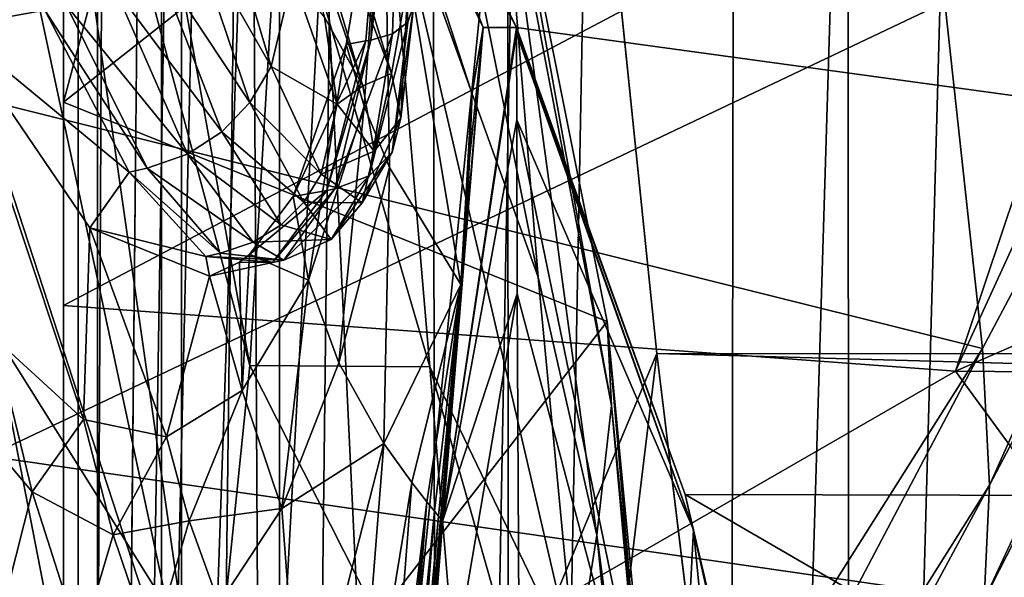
# Model space of a CAD drawing. Header units: metres. Extents: x 0 to 1004, y -708 to 0.
# Tile 9 of 116: x 50 to 79, y -533 to -516. Entities that reach past the tile are written whole.
import ezdxf

# ---------------------------------------------------------------- set-up
doc = ezdxf.new("R2010")
doc.units = ezdxf.units.M

msp = doc.modelspace()

# ---------------------------------------------------------------- linework, layer by layer
at = {"layer": 'top01'}
for points in [[(4.296307, -31.426254, 2063.059814), (32.904003, -648.417358, 2063.059814), (51.296307, -64.566307, 2063.059814)], [(51.296307, -64.566307, 163.059692), (32.904003, -648.417358, 163.059692), (4.296307, -31.426254, 163.059692)], [(51.296307, -64.566307, 2063.059814), (32.904003, -648.417358, 2063.059814), (37.296307, -644.025024, 2063.059814)], [(51.296307, -64.566307, 163.059692), (37.296307, -644.025024, 163.059692), (32.904003, -648.417358, 163.059692)], [(37.296307, -644.025024, 2063.059814), (43.296307, -642.417358, 2063.059814), (51.296307, -64.566307, 2063.059814)], [(43.296307, -642.417358, 163.059692), (37.296307, -644.025024, 163.059692), (51.296307, -64.566307, 163.059692)], [(43.296307, -642.417358, 2063.059814), (51.296307, -642.417358, 2063.059814), (51.296307, -64.566307, 2063.059814)], [(51.296307, -642.417358, 163.059692), (43.296307, -642.417358, 163.059692), (51.296307, -64.566307, 163.059692)], [(51.296307, -642.417358, 2063.059814), (51.296307, -344.212433, 2037.928223), (51.296307, -64.566307, 2063.059814)], [(51.296307, -64.566307, 163.059692), (51.296307, -344.179352, 179.059677), (51.296307, -642.417358, 163.059692)], [(49.239029, -282.761566, 1607.325317), (44.18996, -517.303955, 1607.45752), (51.718082, -279.714722, 1607.260376)], [(44.18996, -517.303955, 1607.45752), (78.483421, -525.851563, 1606.55957), (51.718082, -279.714722, 1607.260376)], [(51.718082, -279.714722, 1607.260376), (78.483421, -525.851563, 1606.55957), (91.469261, -501.351715, 1606.219482)], [(51.296307, -344.179352, 179.059677), (51.29631, -368.229248, 179.983154), (51.296307, -642.417358, 163.059692)], [(51.296307, -642.417358, 2063.059814), (51.296307, -379.358856, 2036.812866), (51.296307, -344.212433, 2037.928223)], [(51.296307, -642.417358, 163.059692), (51.29631, -368.229248, 179.983154), (51.29631, -392.138245, 182.753937)], [(51.296307, -414.289124, 2033.451294), (51.296307, -379.358856, 2036.812866), (51.296307, -642.417358, 2063.059814)], [(51.29631, -392.138245, 182.753937), (51.296322, -415.760559, 187.369766), (51.296307, -642.417358, 163.059692)], [(51.296307, -448.790466, 2027.884521), (51.296307, -414.289124, 2033.451294), (51.296307, -545.708618, 2038.852905)], [(51.296307, -545.708618, 2038.852905), (51.296307, -414.289124, 2033.451294), (51.296307, -642.417358, 2063.059814)], [(51.296322, -415.760559, 187.369766), (51.296322, -438.949615, 193.818451), (51.296307, -642.417358, 163.059692)], [(51.296307, -642.417358, 163.059692), (51.296322, -438.949615, 193.818451), (51.296299, -461.559418, 202.071503)], [(51.296307, -482.658936, 2020.18042), (51.296307, -448.790466, 2027.884521), (51.296307, -518.559814, 2030.984619)], [(51.296307, -518.559814, 2030.984619), (51.296307, -448.790466, 2027.884521), (51.296307, -545.708618, 2038.852905)], [(51.296299, -461.559418, 202.071503), (51.296318, -483.448181, 212.081375), (51.296307, -642.417358, 163.059692)], [(92.537422, -482.258698, 251.070221), (77.688606, -526.524475, 241.4319), (87.293404, -505.568359, 228.413284)], [(92.537422, -482.258698, 251.070221), (114.264168, -510.492676, 250.433945), (77.688606, -526.524475, 241.4319)], [(51.296307, -492.634491, 2020.18042), (51.296307, -482.658936, 2020.18042), (51.296307, -518.559814, 2030.984619)], [(51.296318, -483.448181, 212.081375), (51.296307, -504.481445, 223.782303), (51.296307, -642.417358, 163.059692)], [(167.225922, -530.413025, 660.234009), (51.756207, -488.499847, 663.25769), (56.371578, -499.091156, 663.136841)], [(167.225922, -530.413025, 660.234009), (199.99115, -491.953033, 659.375977), (51.756207, -488.499847, 663.25769)], [(64.069237, -508.488647, 2024.762817), (58.24044, -492.585022, 2018.794922), (51.296307, -518.559814, 2030.984619)], [(51.296307, -518.559814, 2030.984619), (58.24044, -492.585022, 2018.794922), (51.296307, -492.634491, 2020.18042)], [(60.84478, -511.227142, 1912.71875), (59.296791, -493.436005, 2014.056641), (65.339012, -523.737183, 1930.261841)], [(65.339012, -523.737183, 1930.261841), (59.296791, -493.436005, 2014.056641), (64.253471, -510.539368, 2014.056641)], [(51.790245, -498.343994, 1816.632324), (56.806564, -526.357605, 1811.334106), (50.198498, -501.603607, 1764.676392)], [(57.712002, -511.199097, 1912.905762), (56.806564, -526.357605, 1811.334106), (51.790245, -498.343994, 1816.632324)], [(61.269753, -509.461975, 663.008545), (167.225922, -530.413025, 660.234009), (56.371578, -499.091156, 663.136841)], [(91.469261, -501.351715, 1606.219482), (78.483421, -525.851563, 1606.55957), (78.6922, -529.898682, 1562.10791)], [(91.372238, -505.777618, 1567.505737), (91.469261, -501.351715, 1606.219482), (78.6922, -529.898682, 1562.10791)], [(50.198498, -501.603607, 1764.676392), (55.526756, -538.903748, 1709.410889), (48.450447, -505.832947, 1712.274536)], [(56.806564, -526.357605, 1811.334106), (55.526756, -538.903748, 1709.410889), (50.198498, -501.603607, 1764.676392)], [(56.517876, -505.875153, 774.180847), (61.001621, -517.716614, 775.424438), (56.667267, -503.510834, 718.627258)], [(61.001621, -517.716614, 775.424438), (61.493687, -514.955505, 719.112183), (56.667267, -503.510834, 718.627258)], [(51.296307, -642.417358, 163.059692), (51.296307, -504.481445, 223.782303), (51.296307, -541.746399, 234.532043)], [(51.296307, -504.481445, 223.782303), (51.296307, -524.585327, 237.01796), (51.296307, -541.746399, 234.532043)], [(87.293404, -505.568359, 228.413284), (51.296307, -524.585327, 237.01796), (51.296307, -504.481445, 223.782303)], [(49.065037, -529.038086, 1500.758667), (43.988628, -504.70993, 1501.293823), (90.8573, -509.191223, 1527.758789)], [(87.293404, -505.568359, 228.413284), (77.688606, -526.524475, 241.4319), (51.296307, -524.585327, 237.01796)], [(55.526756, -538.903748, 1709.410889), (46.453907, -511.074615, 1659.758545), (48.450447, -505.832947, 1712.274536)], [(56.025806, -505.993469, 829.707947), (60.147083, -518.077271, 831.799438), (56.517876, -505.875153, 774.180847)], [(59.019604, -516.041077, 888.134521), (60.147083, -518.077271, 831.799438), (56.025806, -505.993469, 829.707947)], [(60.147083, -518.077271, 831.799438), (61.001621, -517.716614, 775.424438), (56.517876, -505.875153, 774.180847)], [(78.6922, -529.898682, 1562.10791), (78.530624, -533.296875, 1517.080933), (91.372238, -505.777618, 1567.505737)], [(78.530624, -533.296875, 1517.080933), (90.8573, -509.191223, 1527.758789), (91.372238, -505.777618, 1567.505737)], [(67.37674, -525.051025, 2030.19043), (64.069237, -508.488647, 2024.762817), (51.296307, -518.559814, 2030.984619)], [(64.253471, -510.539368, 2014.056641), (64.069237, -508.488647, 2024.762817), (67.508224, -527.541077, 2014.056641)], [(64.069237, -508.488647, 2024.762817), (67.37674, -525.051025, 2030.19043), (67.508224, -527.541077, 2014.056641)], [(44.702492, -508.719849, 1048.858154), (48.020821, -516.331238, 990.549805), (50.738346, -515.840881, 992.457764)], [(78.530624, -533.296875, 1517.080933), (49.065037, -529.038086, 1500.758667), (90.8573, -509.191223, 1527.758789)], [(61.227119, -509.973969, 663.009644), (64.700562, -516.348022, 662.918701), (61.269753, -509.461975, 663.008545)], [(64.700562, -516.348022, 662.918701), (167.225922, -530.413025, 660.234009), (61.269753, -509.461975, 663.008545)], [(60.776093, -510.25705, 663.021484), (61.227119, -509.973969, 663.009644), (60.388939, -516.722717, 717.783875)], [(60.388939, -516.722717, 717.783875), (61.227119, -509.973969, 663.009644), (61.025761, -516.540283, 718.243591)], [(60.776093, -510.25705, 663.021484), (63.715302, -516.351807, 662.944519), (61.227119, -509.973969, 663.009644)], [(61.227119, -509.973969, 663.009644), (61.476791, -516.197388, 718.677307), (61.025761, -516.540283, 718.243591)], [(63.715302, -516.351807, 662.944519), (64.700562, -516.348022, 662.918701), (61.227119, -509.973969, 663.009644)], [(61.227119, -509.973969, 663.009644), (61.657017, -515.672913, 718.997192), (61.476791, -516.197388, 718.677307)], [(60.776093, -510.25705, 663.021484), (59.659203, -516.85321, 717.353088), (60.184898, -518.681763, 716.674011)], [(60.242714, -516.748596, 717.692749), (59.659203, -516.85321, 717.353088), (60.776093, -510.25705, 663.021484)], [(60.935902, -520.492981, 716.039001), (60.776093, -510.25705, 663.021484), (60.184898, -518.681763, 716.674011)], [(60.242714, -516.748596, 717.692749), (60.776093, -510.25705, 663.021484), (60.388939, -516.722717, 717.783875)], [(60.935902, -520.492981, 716.039001), (63.050873, -523.955322, 714.760681), (60.776093, -510.25705, 663.021484)], [(63.050873, -523.955322, 714.760681), (63.380005, -518.298828, 675.885559), (60.776093, -510.25705, 663.021484)], [(60.776093, -510.25705, 663.021484), (63.380005, -518.298828, 675.885559), (63.715302, -516.351807, 662.944519)], [(65.339012, -523.737183, 1930.261841), (64.253471, -510.539368, 2014.056641), (67.07782, -531.384094, 1930.239868)], [(64.253471, -510.539368, 2014.056641), (67.508224, -527.541077, 2014.056641), (67.07782, -531.384094, 1930.239868)], [(114.264168, -510.492676, 250.433945), (103.116455, -526.746643, 245.932571), (77.688606, -526.524475, 241.4319)], [(53.811226, -548.833557, 1607.205688), (44.18996, -517.303955, 1607.45752), (46.453907, -511.074615, 1659.758545)], [(55.526756, -538.903748, 1709.410889), (53.811226, -548.833557, 1607.205688), (46.453907, -511.074615, 1659.758545)], [(62.128532, -526.393066, 1811.041748), (56.806564, -526.357605, 1811.334106), (57.712002, -511.199097, 1912.905762)], [(60.84478, -511.227142, 1912.71875), (62.128532, -526.393066, 1811.041748), (57.712002, -511.199097, 1912.905762)], [(62.128532, -526.393066, 1811.041748), (60.84478, -511.227142, 1912.71875), (66.444786, -535.361755, 1846.25)], [(66.444786, -535.361755, 1846.25), (60.84478, -511.227142, 1912.71875), (65.339012, -523.737183, 1930.261841)], [(55.023815, -513.286377, 996.845215), (57.439369, -517.501465, 942.322083), (55.795139, -511.971619, 997.953857)], [(55.795139, -511.971619, 997.953857), (57.439369, -517.501465, 942.322083), (58.072578, -514.85199, 943.78418)], [(54.027203, -514.368958, 995.622986), (56.806168, -518.566833, 941.368347), (55.023815, -513.286377, 996.845215)], [(56.806168, -518.566833, 941.368347), (57.439369, -517.501465, 942.322083), (55.023815, -513.286377, 996.845215)], [(45.289509, -521.318726, 1398.35083), (44.595718, -513.786072, 1449.996704), (50.431881, -541.277954, 1396.383423)], [(44.595718, -513.786072, 1449.996704), (49.065037, -529.038086, 1500.758667), (50.431881, -541.277954, 1396.383423)], [(52.811352, -515.188538, 994.328796), (55.977821, -519.440552, 940.32074), (54.027203, -514.368958, 995.622986)], [(54.027203, -514.368958, 995.622986), (55.977821, -519.440552, 940.32074), (56.806168, -518.566833, 941.368347)], [(57.439369, -517.501465, 942.322083), (59.394638, -518.619141, 887.684814), (58.072578, -514.85199, 943.78418)], [(59.394638, -518.619141, 887.684814), (59.019604, -516.041077, 888.134521), (58.072578, -514.85199, 943.78418)], [(61.493687, -514.955505, 719.112183), (61.001621, -517.716614, 775.424438), (61.273197, -519.030029, 775.190857)], [(61.657017, -515.672913, 718.997192), (61.493687, -514.955505, 719.112183), (61.273197, -519.030029, 775.190857)], [(54.962612, -520.101196, 939.217773), (52.811352, -515.188538, 994.328796), (51.385448, -515.701416, 993.005005)], [(55.977821, -519.440552, 940.32074), (52.811352, -515.188538, 994.328796), (54.962612, -520.101196, 939.217773)], [(50.738346, -515.840881, 992.457764), (48.020821, -516.331238, 990.549805), (53.231403, -520.63623, 937.638367)], [(53.771835, -520.519958, 938.098328), (51.385448, -515.701416, 993.005005), (50.738346, -515.840881, 992.457764)], [(53.771835, -520.519958, 938.098328), (50.738346, -515.840881, 992.457764), (53.231403, -520.63623, 937.638367)], [(54.962612, -520.101196, 939.217773), (51.385448, -515.701416, 993.005005), (53.771835, -520.519958, 938.098328)], [(61.017689, -520.038818, 774.554138), (61.657017, -515.672913, 718.997192), (61.273197, -519.030029, 775.190857)], [(61.657017, -515.672913, 718.997192), (61.017689, -520.038818, 774.554138), (61.476791, -516.197388, 718.677307)], [(60.147083, -518.077271, 831.799438), (59.019604, -516.041077, 888.134521), (59.394638, -518.619141, 887.684814)], [(61.025761, -516.540283, 718.243591), (61.476791, -516.197388, 718.677307), (60.335724, -520.738831, 773.69104)], [(61.476791, -516.197388, 718.677307), (61.017689, -520.038818, 774.554138), (60.335724, -520.738831, 773.69104)], [(52.07235, -522.278564, 914.171509), (48.020821, -516.331238, 990.549805), (51.881748, -527.951233, 932.500549)], [(51.881748, -527.951233, 932.500549), (48.020821, -516.331238, 990.549805), (49.25441, -525.549194, 986.396301)], [(48.020821, -516.331238, 990.549805), (52.07235, -522.278564, 914.171509), (53.231403, -520.63623, 937.638367)], [(63.715302, -516.351807, 662.944519), (62.520988, -530.93457, 766.780884), (64.700562, -516.348877, 662.9245)], [(64.700562, -516.348877, 662.9245), (62.520988, -530.93457, 766.780884), (64.700554, -516.430054, 663.453857)], [(62.520988, -530.93457, 766.780884), (63.715302, -516.351807, 662.944519), (63.222351, -522.112427, 701.793945)], [(62.520988, -530.93457, 766.780884), (64.700546, -516.51123, 663.983215), (64.700554, -516.430054, 663.453857)], [(64.700546, -516.521362, 664.049377), (64.700546, -516.51123, 663.983215), (62.520988, -530.93457, 766.780884)], [(62.520988, -530.93457, 766.780884), (64.701805, -519.079651, 680.97583), (64.700546, -516.521362, 664.049377)], [(63.222351, -522.112427, 701.793945), (63.715302, -516.351807, 662.944519), (63.31089, -520.227051, 688.836609)], [(63.715302, -516.351807, 662.944519), (63.380318, -518.299377, 675.885376), (63.31089, -520.227051, 688.836609)], [(63.380005, -518.298828, 675.885559), (63.38007, -518.298828, 675.885559), (63.715302, -516.351807, 662.944519)], [(63.715302, -516.351807, 662.944519), (63.38007, -518.298828, 675.885559), (63.380146, -518.298828, 675.88562)], [(63.380184, -518.298828, 675.88562), (63.715302, -516.351807, 662.944519), (63.380146, -518.298828, 675.88562)], [(63.715302, -516.351807, 662.944519), (63.380184, -518.298828, 675.88562), (63.380219, -518.298828, 675.88562)], [(63.715302, -516.351807, 662.944519), (63.380219, -518.298828, 675.88562), (63.380238, -518.298828, 675.88562)], [(63.380245, -518.298828, 675.88562), (63.715302, -516.351807, 662.944519), (63.380238, -518.298828, 675.88562)], [(63.380245, -518.298828, 675.88562), (63.715302, -516.351807, 662.944519), (63.380245, -518.298828, 675.88562)], [(63.715302, -516.351807, 662.944519), (63.380245, -518.298828, 675.88562), (63.380249, -518.298828, 675.885559)], [(63.380318, -518.299377, 675.885376), (63.715302, -516.351807, 662.944519), (63.380249, -518.298828, 675.885559)], [(64.700562, -516.348022, 662.918701), (63.715302, -516.351807, 662.944519), (64.700562, -516.348877, 662.9245)], [(64.700554, -516.430054, 663.453857), (64.700546, -516.51123, 663.983215), (69.931358, -531.218628, 664.052795)], [(69.931358, -531.218628, 664.052795), (64.700546, -516.51123, 663.983215), (64.700546, -516.521362, 664.049377)], [(64.700546, -516.521362, 664.049377), (64.701805, -519.079651, 680.97583), (69.931358, -531.218628, 664.052795)], [(64.700562, -516.348877, 662.9245), (64.700554, -516.430054, 663.453857), (69.684219, -530.172241, 662.788147)], [(69.684219, -530.172241, 662.788147), (64.700554, -516.430054, 663.453857), (69.931358, -531.218628, 664.052795)], [(64.700562, -516.348022, 662.918701), (69.684219, -530.172241, 662.788147), (167.225922, -530.413025, 660.234009)], [(64.700562, -516.348022, 662.918701), (64.700562, -516.348877, 662.9245), (69.684219, -530.172241, 662.788147)], [(59.084316, -521.180359, 772.581421), (58.090202, -521.355469, 771.941406), (60.242714, -516.748596, 717.692749)], [(58.090202, -521.355469, 771.941406), (59.659203, -516.85321, 717.353088), (60.242714, -516.748596, 717.692749)], [(59.32497, -521.130493, 772.766602), (59.084316, -521.180359, 772.581421), (60.388939, -516.722717, 717.783875)], [(60.388939, -516.722717, 717.783875), (59.084316, -521.180359, 772.581421), (60.242714, -516.748596, 717.692749)], [(61.025761, -516.540283, 718.243591), (60.335724, -520.738831, 773.69104), (59.32497, -521.130493, 772.766602)], [(61.025761, -516.540283, 718.243591), (59.32497, -521.130493, 772.766602), (60.388939, -516.722717, 717.783875)], [(59.659203, -516.85321, 717.353088), (58.090202, -521.355469, 771.941406), (58.544037, -523.831238, 770.522522)], [(60.184898, -518.681763, 716.674011), (59.659203, -516.85321, 717.353088), (58.544037, -523.831238, 770.522522)], [(53.811226, -548.833557, 1607.205688), (63.969624, -548.849609, 1606.939331), (44.18996, -517.303955, 1607.45752)], [(63.969624, -548.849609, 1606.939331), (78.483421, -525.851563, 1606.55957), (44.18996, -517.303955, 1607.45752)], [(58.915527, -520.694336, 886.47699), (57.439369, -517.501465, 942.322083), (56.806168, -518.566833, 941.368347)], [(57.439369, -517.501465, 942.322083), (58.915527, -520.694336, 886.47699), (59.394638, -518.619141, 887.684814)], [(61.001621, -517.716614, 775.424438), (60.147083, -518.077271, 831.799438), (60.488789, -520.012329, 831.453979)], [(61.273197, -519.030029, 775.190857), (61.001621, -517.716614, 775.424438), (60.488789, -520.012329, 831.453979)], [(60.488789, -520.012329, 831.453979), (60.147083, -518.077271, 831.799438), (59.394638, -518.619141, 887.684814)], [(67.37674, -525.051025, 2030.19043), (51.296307, -518.559814, 2030.984619), (51.296307, -545.708618, 2038.852905)], [(63.050873, -523.955322, 714.760681), (63.310749, -520.22699, 688.837036), (63.380005, -518.298828, 675.885559)], [(63.380005, -518.298828, 675.885559), (63.310749, -520.22699, 688.837036), (63.310825, -520.226868, 688.837036)], [(63.38007, -518.298828, 675.885559), (63.380005, -518.298828, 675.885559), (63.310825, -520.226868, 688.837036)], [(63.310925, -520.226746, 688.837036), (63.38007, -518.298828, 675.885559), (63.310825, -520.226868, 688.837036)], [(63.31089, -520.227051, 688.836609), (63.380318, -518.299377, 675.885376), (63.331814, -519.267944, 682.360413)], [(63.38007, -518.298828, 675.885559), (63.310925, -520.226746, 688.837036), (63.380146, -518.298828, 675.88562)], [(63.380146, -518.298828, 675.88562), (63.310925, -520.226746, 688.837036), (63.310974, -520.226685, 688.837036)], [(63.311008, -520.226624, 688.837097), (63.380184, -518.298828, 675.88562), (63.310974, -520.226685, 688.837036)], [(63.310974, -520.226685, 688.837036), (63.380184, -518.298828, 675.88562), (63.380146, -518.298828, 675.88562)], [(63.380184, -518.298828, 675.88562), (63.311008, -520.226624, 688.837097), (63.380219, -518.298828, 675.88562)], [(63.380219, -518.298828, 675.88562), (63.311008, -520.226624, 688.837097), (63.331814, -519.267944, 682.360474)], [(63.380219, -518.298828, 675.88562), (63.331814, -519.267944, 682.360474), (63.339451, -519.026611, 680.741577)], [(63.380318, -518.299377, 675.885376), (63.349457, -518.784668, 679.122742), (63.331814, -519.267944, 682.360413)], [(63.380219, -518.298828, 675.88562), (63.339451, -519.026611, 680.741577), (63.349453, -518.784668, 679.122742)], [(63.380238, -518.298828, 675.88562), (63.380219, -518.298828, 675.88562), (63.349453, -518.784668, 679.122742)], [(63.380238, -518.298828, 675.88562), (63.349453, -518.784668, 679.122742), (63.349457, -518.784668, 679.122742)], [(63.349457, -518.784668, 679.122742), (63.380245, -518.298828, 675.88562), (63.349461, -518.784668, 679.122742)], [(63.380245, -518.298828, 675.88562), (63.380238, -518.298828, 675.88562), (63.349457, -518.784668, 679.122742)], [(63.380249, -518.298828, 675.885559), (63.380245, -518.298828, 675.88562), (63.349457, -518.784668, 679.122742)], [(63.380318, -518.299377, 675.885376), (63.380249, -518.298828, 675.885559), (63.349457, -518.784668, 679.122742)], [(63.380245, -518.298828, 675.88562), (63.349457, -518.784668, 679.122742), (63.349461, -518.784668, 679.122742)], [(63.349461, -518.784668, 679.122742), (63.380245, -518.298828, 675.88562), (63.380245, -518.298828, 675.88562)], [(55.977821, -519.440552, 940.32074), (58.406128, -521.520386, 885.690674), (56.806168, -518.566833, 941.368347)], [(58.406128, -521.520386, 885.690674), (58.915527, -520.694336, 886.47699), (56.806168, -518.566833, 941.368347)], [(60.184898, -518.681763, 716.674011), (58.544037, -523.831238, 770.522522), (59.444626, -526.281982, 769.245972)], [(58.915527, -520.694336, 886.47699), (60.488789, -520.012329, 831.453979), (59.394638, -518.619141, 887.684814)], [(60.935902, -520.492981, 716.039001), (60.184898, -518.681763, 716.674011), (59.444626, -526.281982, 769.245972)], [(63.331814, -519.267944, 682.360413), (63.349457, -518.784668, 679.122742), (63.349461, -518.784668, 679.122742)], [(63.349461, -518.784668, 679.122742), (63.339455, -519.026611, 680.741516), (63.331814, -519.267944, 682.360413)], [(63.349461, -518.784668, 679.122742), (63.331814, -519.267944, 682.360413), (63.331814, -519.267944, 682.360413)], [(63.349453, -518.784668, 679.122742), (63.339451, -519.026611, 680.741577), (63.339455, -519.026611, 680.741516)], [(63.349457, -518.784668, 679.122742), (63.349453, -518.784668, 679.122742), (63.339455, -519.026611, 680.741516)], [(63.349457, -518.784668, 679.122742), (63.339455, -519.026611, 680.741516), (63.349461, -518.784668, 679.122742)], [(60.134727, -521.53949, 830.521362), (61.273197, -519.030029, 775.190857), (60.488789, -520.012329, 831.453979)], [(60.134727, -521.53949, 830.521362), (61.017689, -520.038818, 774.554138), (61.273197, -519.030029, 775.190857)], [(64.713913, -524.237549, 716.686584), (64.701805, -519.079651, 680.97583), (62.520988, -530.93457, 766.780884)], [(63.339455, -519.026611, 680.741516), (63.331818, -519.267944, 682.360413), (63.331814, -519.267944, 682.360413)], [(63.331814, -519.267944, 682.360474), (63.331818, -519.267944, 682.360413), (63.339451, -519.026611, 680.741577)], [(63.339451, -519.026611, 680.741577), (63.331818, -519.267944, 682.360413), (63.339455, -519.026611, 680.741516)], [(64.701805, -519.079651, 680.97583), (69.385818, -541.754639, 748.233459), (69.931358, -531.218628, 664.052795)], [(64.701805, -519.079651, 680.97583), (64.713913, -524.237549, 716.686584), (69.385818, -541.754639, 748.233459)], [(63.310898, -520.226685, 688.836792), (63.31089, -520.227051, 688.836609), (63.331814, -519.267944, 682.360413)], [(63.310898, -520.226685, 688.836792), (63.331814, -519.267944, 682.360413), (63.310928, -520.226563, 688.836914)], [(63.331814, -519.267944, 682.360413), (63.311005, -520.226501, 688.837036), (63.310928, -520.226563, 688.836914)], [(63.331814, -519.267944, 682.360413), (63.311008, -520.226501, 688.837036), (63.311005, -520.226501, 688.837036)], [(63.331814, -519.267944, 682.360413), (63.311005, -520.226501, 688.837036), (63.331814, -519.267944, 682.360413)], [(63.331818, -519.267944, 682.360413), (63.311008, -520.226501, 688.837036), (63.331814, -519.267944, 682.360413)], [(63.311008, -520.226624, 688.837097), (63.311016, -520.226501, 688.837036), (63.331814, -519.267944, 682.360474)], [(63.311008, -520.226501, 688.837036), (63.331818, -519.267944, 682.360413), (63.311016, -520.226501, 688.837036)], [(63.331814, -519.267944, 682.360474), (63.311016, -520.226501, 688.837036), (63.311016, -520.226501, 688.837036)], [(63.331818, -519.267944, 682.360413), (63.331814, -519.267944, 682.360474), (63.311016, -520.226501, 688.837036)], [(57.733326, -522.194458, 884.830383), (55.977821, -519.440552, 940.32074), (54.962612, -520.101196, 939.217773)], [(58.406128, -521.520386, 885.690674), (55.977821, -519.440552, 940.32074), (57.733326, -522.194458, 884.830383)], [(58.915527, -520.694336, 886.47699), (60.134727, -521.53949, 830.521362), (60.488789, -520.012329, 831.453979)], [(56.907436, -522.703735, 883.929932), (54.962612, -520.101196, 939.217773), (53.771835, -520.519958, 938.098328)], [(57.733326, -522.194458, 884.830383), (54.962612, -520.101196, 939.217773), (56.907436, -522.703735, 883.929932)], [(60.335724, -520.738831, 773.69104), (61.017689, -520.038818, 774.554138), (59.210884, -522.626099, 829.253967)], [(61.017689, -520.038818, 774.554138), (60.134727, -521.53949, 830.521362), (59.210884, -522.626099, 829.253967)], [(63.310749, -520.22699, 688.837036), (63.050873, -523.955322, 714.760681), (63.060715, -523.968506, 714.755615)], [(63.072414, -523.956421, 714.75769), (63.310749, -520.22699, 688.837036), (63.060715, -523.968506, 714.755615)], [(63.072514, -523.956055, 714.75769), (63.310749, -520.22699, 688.837036), (63.072414, -523.956421, 714.75769)], [(63.310825, -520.226868, 688.837036), (63.310749, -520.22699, 688.837036), (63.072514, -523.956055, 714.75769)], [(63.310825, -520.226868, 688.837036), (63.072514, -523.956055, 714.75769), (63.072659, -523.955688, 714.757751)], [(63.072659, -523.955688, 714.757751), (63.072727, -523.955505, 714.757813), (63.310925, -520.226746, 688.837036)], [(63.072659, -523.955688, 714.757751), (63.310925, -520.226746, 688.837036), (63.310825, -520.226868, 688.837036)], [(63.310925, -520.226746, 688.837036), (63.072727, -523.955505, 714.757813), (63.310974, -520.226685, 688.837036)], [(63.310974, -520.226685, 688.837036), (63.072727, -523.955505, 714.757813), (63.072762, -523.955261, 714.757813)], [(63.072754, -523.955017, 714.757813), (63.222652, -522.111877, 701.794556), (63.311016, -520.226501, 688.837036)], [(63.311016, -520.226501, 688.837036), (63.311008, -520.226624, 688.837097), (63.072754, -523.955017, 714.757813)], [(63.072754, -523.955017, 714.757813), (63.311008, -520.226624, 688.837097), (63.072762, -523.955261, 714.757813)], [(63.072762, -523.955261, 714.757813), (63.311008, -520.226624, 688.837097), (63.310974, -520.226685, 688.837036)], [(63.222431, -522.112061, 701.79425), (63.222351, -522.112427, 701.793945), (63.310898, -520.226685, 688.836792)], [(63.222351, -522.112427, 701.793945), (63.31089, -520.227051, 688.836609), (63.310898, -520.226685, 688.836792)], [(63.310928, -520.226563, 688.836914), (63.222507, -522.111938, 701.794373), (63.222431, -522.112061, 701.79425)], [(63.222431, -522.112061, 701.79425), (63.310898, -520.226685, 688.836792), (63.310928, -520.226563, 688.836914)], [(63.311005, -520.226501, 688.837036), (63.222652, -522.111877, 701.794556), (63.222507, -522.111938, 701.794373)], [(63.311005, -520.226501, 688.837036), (63.222507, -522.111938, 701.794373), (63.310928, -520.226563, 688.836914)], [(63.311008, -520.226501, 688.837036), (63.222652, -522.111877, 701.794556), (63.311005, -520.226501, 688.837036)], [(63.311016, -520.226501, 688.837036), (63.222652, -522.111877, 701.794556), (63.311016, -520.226501, 688.837036)], [(63.311016, -520.226501, 688.837036), (63.222652, -522.111877, 701.794556), (63.311008, -520.226501, 688.837036)], [(55.941711, -523.032471, 883.02356), (53.771835, -520.519958, 938.098328), (53.231403, -520.63623, 937.638367)], [(56.907436, -522.703735, 883.929932), (53.771835, -520.519958, 938.098328), (55.941711, -523.032471, 883.02356)], [(59.444626, -526.281982, 769.245972), (60.775913, -528.665894, 767.957275), (60.935902, -520.492981, 716.039001)], [(60.775913, -528.665894, 767.957275), (63.050873, -523.955322, 714.760681), (60.935902, -520.492981, 716.039001)], [(53.231403, -520.63623, 937.638367), (52.07235, -522.278564, 914.171509), (55.504311, -523.126526, 882.653442)], [(53.231403, -520.63623, 937.638367), (55.504311, -523.126526, 882.653442), (55.941711, -523.032471, 883.02356)], [(60.335724, -520.738831, 773.69104), (59.210884, -522.626099, 829.253967), (57.816593, -523.235596, 827.880066)], [(60.335724, -520.738831, 773.69104), (57.816593, -523.235596, 827.880066), (59.32497, -521.130493, 772.766602)], [(60.134727, -521.53949, 830.521362), (58.915527, -520.694336, 886.47699), (58.406128, -521.520386, 885.690674)], [(57.479023, -523.307922, 827.601746), (56.794109, -523.07019, 808.194885), (59.084316, -521.180359, 772.581421)], [(56.794109, -523.07019, 808.194885), (58.090202, -521.355469, 771.941406), (59.084316, -521.180359, 772.581421)], [(59.32497, -521.130493, 772.766602), (57.816593, -523.235596, 827.880066), (57.479023, -523.307922, 827.601746)], [(59.084316, -521.180359, 772.581421), (59.32497, -521.130493, 772.766602), (57.479023, -523.307922, 827.601746)], [(46.230133, -527.811218, 1346.460327), (45.289509, -521.318726, 1398.35083), (50.431881, -541.277954, 1396.383423)], [(58.544037, -523.831238, 770.522522), (58.090202, -521.355469, 771.941406), (56.794109, -523.07019, 808.194885)], [(59.210884, -522.626099, 829.253967), (58.406128, -521.520386, 885.690674), (57.733326, -522.194458, 884.830383)], [(59.210884, -522.626099, 829.253967), (60.134727, -521.53949, 830.521362), (58.406128, -521.520386, 885.690674)], [(54.340328, -528.466919, 878.508728), (52.07235, -522.278564, 914.171509), (51.881748, -527.951233, 932.500549)], [(55.614174, -523.716431, 837.566895), (52.07235, -522.278564, 914.171509), (54.340328, -528.466919, 878.508728)], [(52.07235, -522.278564, 914.171509), (55.614174, -523.716431, 837.566895), (55.504311, -523.126526, 882.653442)], [(59.210884, -522.626099, 829.253967), (57.733326, -522.194458, 884.830383), (56.907436, -522.703735, 883.929932)], [(63.072201, -523.955444, 714.756897), (62.520988, -530.93457, 766.780884), (63.222351, -522.112427, 701.793945)], [(63.072353, -523.955078, 714.757263), (63.072201, -523.955444, 714.756897), (63.222431, -522.112061, 701.79425)], [(63.072201, -523.955444, 714.756897), (63.222351, -522.112427, 701.793945), (63.222431, -522.112061, 701.79425)], [(63.222507, -522.111938, 701.794373), (63.072475, -523.954834, 714.757507), (63.072353, -523.955078, 714.757263)], [(63.222507, -522.111938, 701.794373), (63.072353, -523.955078, 714.757263), (63.222431, -522.112061, 701.79425)], [(63.222652, -522.111877, 701.794556), (63.072475, -523.954834, 714.757507), (63.222507, -522.111938, 701.794373)], [(63.072693, -523.954895, 714.757751), (63.072475, -523.954834, 714.757507), (63.222652, -522.111877, 701.794556)], [(63.072693, -523.954895, 714.757751), (63.222652, -522.111877, 701.794556), (63.072754, -523.955017, 714.757813)], [(59.210884, -522.626099, 829.253967), (56.907436, -522.703735, 883.929932), (57.816593, -523.235596, 827.880066)], [(57.816593, -523.235596, 827.880066), (56.907436, -522.703735, 883.929932), (55.941711, -523.032471, 883.02356)], [(55.504311, -523.126526, 882.653442), (57.816593, -523.235596, 827.880066), (55.941711, -523.032471, 883.02356)], [(55.504311, -523.126526, 882.653442), (55.614174, -523.716431, 837.566895), (57.479023, -523.307922, 827.601746)], [(57.816593, -523.235596, 827.880066), (55.504311, -523.126526, 882.653442), (57.479023, -523.307922, 827.601746)], [(56.794109, -523.07019, 808.194885), (56.49884, -523.301514, 815.809204), (56.577896, -527.093811, 824.492004)], [(57.479023, -523.307922, 827.601746), (56.49884, -523.301514, 815.809204), (56.794109, -523.07019, 808.194885)], [(56.794109, -523.07019, 808.194885), (56.577896, -527.093811, 824.492004), (58.544037, -523.831238, 770.522522)], [(56.49884, -523.301514, 815.809204), (55.614174, -523.716431, 837.566895), (56.577896, -527.093811, 824.492004)], [(55.614174, -523.716431, 837.566895), (56.49884, -523.301514, 815.809204), (57.479023, -523.307922, 827.601746)], [(56.577896, -527.093811, 824.492004), (55.614174, -523.716431, 837.566895), (54.340328, -528.466919, 878.508728)], [(67.07782, -531.384094, 1930.239868), (66.444786, -535.361755, 1846.25), (65.339012, -523.737183, 1930.261841)], [(56.577896, -527.093811, 824.492004), (57.756649, -530.5896, 822.563904), (58.544037, -523.831238, 770.522522)], [(58.544037, -523.831238, 770.522522), (57.756649, -530.5896, 822.563904), (59.444626, -526.281982, 769.245972)], [(63.050873, -523.955322, 714.760681), (60.775913, -528.665894, 767.957275), (61.595184, -529.823486, 767.307739)], [(61.595184, -529.823486, 767.307739), (62.04171, -530.392334, 766.981934), (63.050873, -523.955322, 714.760681)], [(62.04171, -530.392334, 766.981934), (62.273872, -530.674194, 766.819031), (63.050873, -523.955322, 714.760681)], [(63.050873, -523.955322, 714.760681), (62.273872, -530.674194, 766.819031), (62.392147, -530.814453, 766.737671)], [(63.050873, -523.955322, 714.760681), (62.392147, -530.814453, 766.737671), (62.451832, -530.88446, 766.697021)], [(62.481808, -530.919373, 766.676697), (63.050873, -523.955322, 714.760681), (62.451832, -530.88446, 766.697021)], [(63.050873, -523.955322, 714.760681), (62.481808, -530.919373, 766.676697), (62.496811, -530.93689, 766.666565)], [(63.060715, -523.968506, 714.755615), (63.050873, -523.955322, 714.760681), (62.496811, -530.93689, 766.666565)], [(63.060715, -523.968506, 714.755615), (62.496811, -530.93689, 766.666565), (62.516415, -530.905518, 766.670593)], [(62.508652, -530.906677, 766.6474), (63.072201, -523.955444, 714.756897), (62.49934, -530.90918, 766.645142)], [(63.072201, -523.955444, 714.756897), (62.502499, -530.906616, 766.651245), (62.49934, -530.90918, 766.645142)], [(62.502499, -530.906616, 766.651245), (63.072201, -523.955444, 714.756897), (62.507595, -530.904968, 766.658386)], [(63.072201, -523.955444, 714.756897), (62.512817, -530.903381, 766.665527), (62.507595, -530.904968, 766.658386)], [(62.508652, -530.906677, 766.6474), (62.516109, -530.907593, 766.647644), (63.072201, -523.955444, 714.756897)], [(62.515541, -530.90271, 766.669128), (62.512817, -530.903381, 766.665527), (63.072201, -523.955444, 714.756897)], [(63.072475, -523.954834, 714.757507), (62.515541, -530.90271, 766.669128), (63.072353, -523.955078, 714.757263)], [(62.515541, -530.90271, 766.669128), (63.072475, -523.954834, 714.757507), (63.072693, -523.954895, 714.757751)], [(62.516762, -530.902039, 766.670715), (62.515541, -530.90271, 766.669128), (63.072693, -523.954895, 714.757751)], [(63.072353, -523.955078, 714.757263), (62.515541, -530.90271, 766.669128), (63.072201, -523.955444, 714.756897)], [(62.516109, -530.907593, 766.647644), (62.520988, -530.93457, 766.780884), (63.072201, -523.955444, 714.756897)], [(63.072414, -523.956421, 714.75769), (63.060715, -523.968506, 714.755615), (62.516415, -530.905518, 766.670593)], [(63.072414, -523.956421, 714.75769), (62.516415, -530.905518, 766.670593), (62.51656, -530.904663, 766.670654)], [(62.5168, -530.903809, 766.670776), (63.072514, -523.956055, 714.75769), (62.51656, -530.904663, 766.670654)], [(62.51656, -530.904663, 766.670654), (63.072514, -523.956055, 714.75769), (63.072414, -523.956421, 714.75769)], [(62.516762, -530.902039, 766.670715), (63.072693, -523.954895, 714.757751), (63.072754, -523.955017, 714.757813)], [(62.516762, -530.902039, 766.670715), (63.072754, -523.955017, 714.757813), (62.516911, -530.902405, 766.670837)], [(62.5168, -530.903809, 766.670776), (62.516911, -530.903381, 766.670837), (63.072659, -523.955688, 714.757751)], [(63.072514, -523.956055, 714.75769), (62.5168, -530.903809, 766.670776), (63.072659, -523.955688, 714.757751)], [(62.516911, -530.902405, 766.670837), (63.072754, -523.955017, 714.757813), (63.072762, -523.955261, 714.757813)], [(63.072762, -523.955261, 714.757813), (62.516956, -530.902893, 766.670837), (62.516911, -530.902405, 766.670837)], [(62.516911, -530.903381, 766.670837), (63.072727, -523.955505, 714.757813), (63.072659, -523.955688, 714.757751)], [(63.072727, -523.955505, 714.757813), (62.516911, -530.903381, 766.670837), (62.516956, -530.902893, 766.670837)], [(63.072727, -523.955505, 714.757813), (62.516956, -530.902893, 766.670837), (63.072762, -523.955261, 714.757813)], [(64.770073, -533.586365, 788.155823), (64.713913, -524.237549, 716.686584), (61.564667, -542.806213, 870.966614)], [(61.564667, -542.806213, 870.966614), (64.713913, -524.237549, 716.686584), (62.520988, -530.93457, 766.780884)], [(64.713913, -524.237549, 716.686584), (64.770073, -533.586365, 788.155823), (69.385818, -541.754639, 748.233459)], [(51.296307, -524.585327, 237.01796), (77.688606, -526.524475, 241.4319), (51.296307, -541.746399, 234.532043)], [(69.004654, -542.102051, 2034.781128), (67.37674, -525.051025, 2030.19043), (51.296307, -545.708618, 2038.852905)], [(67.508224, -527.541077, 2014.056641), (67.37674, -525.051025, 2030.19043), (69.06105, -544.441223, 2014.056641)], [(67.37674, -525.051025, 2030.19043), (69.004654, -542.102051, 2034.781128), (69.06105, -544.441223, 2014.056641)], [(47.424397, -529.886841, 1089.044556), (45.231186, -525.318726, 1141.97522), (52.824394, -544.360596, 1084.415649)], [(45.231186, -525.318726, 1141.97522), (49.986713, -540.948669, 1189.637817), (52.824394, -544.360596, 1084.415649)], [(49.25441, -525.549194, 986.396301), (47.882454, -527.150635, 1038.031372), (50.366779, -530.099426, 984.538208)], [(49.25441, -525.549194, 986.396301), (50.366779, -530.099426, 984.538208), (51.881748, -527.951233, 932.500549)], [(78.483421, -525.851563, 1606.55957), (63.969624, -548.849609, 1606.939331), (64.288986, -552.802551, 1556.095215)], [(78.6922, -529.898682, 1562.10791), (78.483421, -525.851563, 1606.55957), (64.288986, -552.802551, 1556.095215)], [(63.164619, -538.933899, 1709.092896), (55.526756, -538.903748, 1709.410889), (56.806564, -526.357605, 1811.334106)], [(62.128532, -526.393066, 1811.041748), (63.164619, -538.933899, 1709.092896), (56.806564, -526.357605, 1811.334106)], [(57.756649, -530.5896, 822.563904), (60.775913, -528.665894, 767.957275), (59.444626, -526.281982, 769.245972)], [(67.523003, -545.407593, 1762.054321), (63.164619, -538.933899, 1709.092896), (62.128532, -526.393066, 1811.041748)], [(67.523003, -545.407593, 1762.054321), (62.128532, -526.393066, 1811.041748), (66.444786, -535.361755, 1846.25)], [(77.688606, -526.524475, 241.4319), (89.512543, -542.684937, 241.204956), (51.296307, -541.746399, 234.532043)], [(77.688606, -526.524475, 241.4319), (103.116455, -526.746643, 245.932571), (89.512543, -542.684937, 241.204956)], [(47.882454, -527.150635, 1038.031372), (49.633347, -532.985718, 1035.927734), (50.366779, -530.099426, 984.538208)], [(56.577896, -527.093811, 824.492004), (54.340328, -528.466919, 878.508728), (55.011044, -530.952637, 877.227356)], [(55.011044, -530.952637, 877.227356), (57.756649, -530.5896, 822.563904), (56.577896, -527.093811, 824.492004)], [(67.07782, -531.384094, 1930.239868), (67.508224, -527.541077, 2014.056641), (69.452995, -549.095215, 1846.18457)], [(67.508224, -527.541077, 2014.056641), (70.310562, -555.889099, 1846.151978), (69.452995, -549.095215, 1846.18457)], [(67.508224, -527.541077, 2014.056641), (69.06105, -544.441223, 2014.056641), (70.310562, -555.889099, 1846.151978)], [(47.36042, -533.252258, 1294.358276), (46.230133, -527.811218, 1346.460327), (52.238365, -548.179382, 1291.905762)], [(46.230133, -527.811218, 1346.460327), (50.431881, -541.277954, 1396.383423), (52.238365, -548.179382, 1291.905762)], [(51.881748, -527.951233, 932.500549), (50.366779, -530.099426, 984.538208), (52.758118, -531.368286, 930.916992)], [(54.340328, -528.466919, 878.508728), (51.881748, -527.951233, 932.500549), (52.758118, -531.368286, 930.916992)], [(54.340328, -528.466919, 878.508728), (52.758118, -531.368286, 930.916992), (55.011044, -530.952637, 877.227356)], [(60.775913, -528.665894, 767.957275), (57.756649, -530.5896, 822.563904), (58.322868, -538.227905, 873.34967)], [(60.775913, -528.665894, 767.957275), (58.322868, -538.227905, 873.34967), (59.839123, -540.567383, 872.043701)], [(60.775913, -528.665894, 767.957275), (59.839123, -540.567383, 872.043701), (61.595184, -529.823486, 767.307739)], [(50.431881, -541.277954, 1396.383423), (49.065037, -529.038086, 1500.758667), (50.007671, -537.337158, 1499.960938)], [(50.007671, -537.337158, 1499.960938), (49.065037, -529.038086, 1500.758667), (78.530624, -533.296875, 1517.080933)], [(49.633347, -532.985718, 1035.927734), (47.424397, -529.886841, 1089.044556), (52.824394, -544.360596, 1084.415649)], [(61.595184, -529.823486, 767.307739), (59.839123, -540.567383, 872.043701), (60.670521, -541.717468, 871.38855)], [(61.595184, -529.823486, 767.307739), (60.670521, -541.717468, 871.38855), (62.04171, -530.392334, 766.981934)], [(64.288986, -552.802551, 1556.095215), (64.557434, -556.107483, 1505.210205), (78.6922, -529.898682, 1562.10791)], [(64.557434, -556.107483, 1505.210205), (78.530624, -533.296875, 1517.080933), (78.6922, -529.898682, 1562.10791)], [(50.366779, -530.099426, 984.538208), (49.633347, -532.985718, 1035.927734), (51.808716, -534.609253, 982.672607)], [(52.758118, -531.368286, 930.916992), (50.366779, -530.099426, 984.538208), (51.808716, -534.609253, 982.672607)], [(69.684219, -530.172241, 662.788147), (131.361862, -565.961853, 661.173096), (167.225922, -530.413025, 660.234009)], [(69.684219, -530.172241, 662.788147), (73.040527, -544.482178, 662.700317), (131.361862, -565.961853, 661.173096)], [(73.040527, -544.482178, 662.700317), (69.684219, -530.172241, 662.788147), (73.188934, -545.676819, 664.052795)], [(73.188934, -545.676819, 664.052795), (69.684219, -530.172241, 662.788147), (69.931358, -531.218628, 664.052795)], [(60.670521, -541.717468, 871.38855), (60.885799, -542.002869, 871.224731), (62.04171, -530.392334, 766.981934)], [(62.04171, -530.392334, 766.981934), (60.885799, -542.002869, 871.224731), (61.104012, -542.287415, 871.061035)], [(62.273872, -530.674194, 766.819031), (62.04171, -530.392334, 766.981934), (61.104012, -542.287415, 871.061035)], [(55.902142, -533.41333, 875.941162), (57.756649, -530.5896, 822.563904), (55.011044, -530.952637, 877.227356)], [(57.756649, -530.5896, 822.563904), (55.902142, -533.41333, 875.941162), (58.322868, -538.227905, 873.34967)], [(61.325157, -542.571106, 870.897461), (62.273872, -530.674194, 766.819031), (61.104012, -542.287415, 871.061035)], [(62.273872, -530.674194, 766.819031), (61.325157, -542.571106, 870.897461), (62.392147, -530.814453, 766.737671)], [(55.011044, -530.952637, 877.227356), (52.758118, -531.368286, 930.916992), (53.909512, -534.752869, 929.327332)], [(53.909512, -534.752869, 929.327332), (55.902142, -533.41333, 875.941162), (55.011044, -530.952637, 877.227356)], [(62.392147, -530.814453, 766.737671), (61.325157, -542.571106, 870.897461), (61.436821, -542.712646, 870.815735)], [(62.451832, -530.88446, 766.697021), (62.392147, -530.814453, 766.737671), (61.436821, -542.712646, 870.815735)], [(62.451832, -530.88446, 766.697021), (61.436821, -542.712646, 870.815735), (61.492931, -542.783325, 870.774902)], [(62.481808, -530.919373, 766.676697), (62.451832, -530.88446, 766.697021), (61.492931, -542.783325, 870.774902)], [(62.481808, -530.919373, 766.676697), (61.492931, -542.783325, 870.774902), (61.521011, -542.818726, 870.754517)], [(62.496811, -530.93689, 766.666565), (62.481808, -530.919373, 766.676697), (61.521011, -542.818726, 870.754517)], [(62.496811, -530.93689, 766.666565), (61.521011, -542.818726, 870.754517), (61.558666, -542.756348, 870.762512)], [(62.49934, -530.90918, 766.645142), (62.502499, -530.906616, 766.651245), (61.522686, -542.763977, 870.711487)], [(62.502499, -530.906616, 766.651245), (61.529472, -542.758789, 870.723755), (61.522686, -542.763977, 870.711487)], [(62.49934, -530.90918, 766.645142), (61.522686, -542.763977, 870.711487), (61.540878, -542.759094, 870.716003)], [(62.507595, -530.904968, 766.658386), (61.540142, -542.755371, 870.737976), (61.529472, -542.758789, 870.723755)], [(61.529472, -542.758789, 870.723755), (62.502499, -530.906616, 766.651245), (62.507595, -530.904968, 766.658386)], [(62.512817, -530.903381, 766.665527), (61.540142, -542.755371, 870.737976), (62.507595, -530.904968, 766.658386)], [(61.551056, -542.752075, 870.752258), (61.540142, -542.755371, 870.737976), (62.512817, -530.903381, 766.665527)], [(61.540878, -542.759094, 870.716003), (61.555317, -542.760986, 870.716492), (62.508652, -530.906677, 766.6474)], [(62.508652, -530.906677, 766.6474), (62.49934, -530.90918, 766.645142), (61.540878, -542.759094, 870.716003)], [(61.556736, -542.750671, 870.75946), (61.551056, -542.752075, 870.752258), (62.515541, -530.90271, 766.669128)], [(62.515541, -530.90271, 766.669128), (61.551056, -542.752075, 870.752258), (62.512817, -530.903381, 766.665527)], [(61.555317, -542.760986, 870.716492), (62.516109, -530.907593, 766.647644), (62.508652, -530.906677, 766.6474)], [(61.555317, -542.760986, 870.716492), (61.564667, -542.806213, 870.966614), (62.516109, -530.907593, 766.647644)], [(61.556736, -542.750671, 870.75946), (62.516762, -530.902039, 766.670715), (61.559277, -542.749329, 870.762695)], [(62.516762, -530.902039, 766.670715), (61.556736, -542.750671, 870.75946), (62.515541, -530.90271, 766.669128)], [(62.516415, -530.905518, 766.670593), (62.496811, -530.93689, 766.666565), (61.558666, -542.756348, 870.762512)], [(61.558937, -542.754578, 870.762634), (62.516415, -530.905518, 766.670593), (61.558666, -542.756348, 870.762512)], [(62.516415, -530.905518, 766.670593), (61.558937, -542.754578, 870.762634), (62.51656, -530.904663, 766.670654)], [(62.51656, -530.904663, 766.670654), (61.558937, -542.754578, 870.762634), (61.559395, -542.75293, 870.762878)], [(61.559277, -542.749329, 870.762695), (62.516762, -530.902039, 766.670715), (62.516911, -530.902405, 766.670837)], [(62.516911, -530.902405, 766.670837), (61.559582, -542.750061, 870.762939), (61.559277, -542.749329, 870.762695)], [(61.559605, -542.752075, 870.762939), (62.5168, -530.903809, 766.670776), (61.559395, -542.75293, 870.762878)], [(61.559395, -542.75293, 870.762878), (62.5168, -530.903809, 766.670776), (62.51656, -530.904663, 766.670654)], [(62.516956, -530.902893, 766.670837), (61.559582, -542.750061, 870.762939), (62.516911, -530.902405, 766.670837)], [(62.516956, -530.902893, 766.670837), (61.559681, -542.751038, 870.763), (61.559582, -542.750061, 870.762939)], [(61.559681, -542.751038, 870.763), (62.516911, -530.903381, 766.670837), (61.559605, -542.752075, 870.762939)], [(62.516911, -530.903381, 766.670837), (62.5168, -530.903809, 766.670776), (61.559605, -542.752075, 870.762939)], [(62.516911, -530.903381, 766.670837), (61.559681, -542.751038, 870.763), (62.516956, -530.902893, 766.670837)], [(61.564667, -542.806213, 870.966614), (62.520988, -530.93457, 766.780884), (62.516109, -530.907593, 766.647644)], [(52.758118, -531.368286, 930.916992), (51.808716, -534.609253, 982.672607), (53.909512, -534.752869, 929.327332)], [(69.931358, -531.218628, 664.052795), (69.385818, -541.754639, 748.233459), (72.228607, -554.736511, 748.230103)], [(73.188934, -545.676819, 664.052795), (69.931358, -531.218628, 664.052795), (72.228607, -554.736511, 748.230103)], [(68.164398, -542.252747, 1846.217285), (66.444786, -535.361755, 1846.25), (67.07782, -531.384094, 1930.239868)], [(69.452995, -549.095215, 1846.18457), (68.164398, -542.252747, 1846.217285), (67.07782, -531.384094, 1930.239868)]]:
    msp.add_3dface(points, dxfattribs=at)
at = {"layer": 'top0123410'}
for points in [[(13.024674, -13.027127, 2065.279785), (13.024674, -691.0271, 2065.279785), (51.722694, -51.725147, 2065.279785)], [(16.024673, -688.0271, 2063.023682), (16.024673, -16.027126, 2063.023682), (54.19355, -649.662598, 2063.023682)], [(54.19355, -649.662598, 2063.023682), (16.024673, -16.027126, 2063.023682), (54.19355, -54.196003, 2063.023682)], [(13.024674, -691.0271, 2065.279785), (51.722694, -651.754395, 2065.279785), (51.722694, -51.725147, 2065.279785)], [(54.783459, -54.785912, 2076.154297), (51.722694, -51.725147, 2065.279785), (51.722694, -651.754395, 2065.279785)], [(57.681236, -57.683689, 2075.415039), (57.681236, -641.664001, 2075.415039), (54.19355, -54.196003, 2063.023682)], [(57.681236, -641.664001, 2075.415039), (54.19355, -649.662598, 2063.023682), (54.19355, -54.196003, 2063.023682)], [(54.783459, -644.735474, 2076.154297), (54.783459, -54.785912, 2076.154297), (51.722694, -651.754395, 2065.279785)], [(54.783459, -54.785912, 2076.154297), (54.783459, -644.735474, 2076.154297), (61.497978, -80.844574, 2094.340576)], [(64.21714, -84.262329, 2093.132324), (57.681236, -641.664001, 2075.415039), (57.681236, -57.683689, 2075.415039)], [(61.497978, -80.844574, 2094.340576), (54.783459, -644.735474, 2076.154297), (62.438717, -629.733337, 2096.331055)], [(71.917648, -108.310646, 2112.649414), (61.497978, -80.844574, 2094.340576), (62.438717, -629.733337, 2096.331055)], [(64.493927, -628.053406, 2093.727783), (57.681236, -641.664001, 2075.415039), (64.21714, -84.262329, 2093.132324)], [(74.453918, -111.251724, 2111.123535), (64.493927, -628.053406, 2093.727783), (64.21714, -84.262329, 2093.132324)], [(71.917648, -108.310646, 2112.649414), (62.438717, -629.733337, 2096.331055), (70.910423, -616.819275, 2111.159668)], [(85.591202, -133.342072, 2129.335449), (71.917648, -108.310646, 2112.649414), (70.910423, -616.819275, 2111.159668)], [(74.528259, -612.724854, 2111.231445), (64.493927, -628.053406, 2093.727783), (74.453918, -111.251724, 2111.123535)], [(87.78653, -135.652328, 2127.388916), (74.528259, -612.724854, 2111.231445), (74.453918, -111.251724, 2111.123535)], [(85.591202, -133.342072, 2129.335449), (70.910423, -616.819275, 2111.159668), (81.185699, -603.50061, 2124.563965)], [(88.514267, -595.290283, 2128.132324), (74.528259, -612.724854, 2111.231445), (87.78653, -135.652328, 2127.388916)]]:
    msp.add_3dface(points, dxfattribs=at)
at = {"layer": 'top0123459'}
for points in [[(994.049377, -10, 90), (217.024673, -653.266907, 90), (10, -10, 90)], [(217.024673, -653.266907, 90), (10, -694.05426, 90), (10, -10, 90)], [(15.487401, -23.447599, 163.059708), (15.487401, -680.606628, 163.059708), (52.298573, -67.223717, 163.059708)], [(52.298573, -67.223717, 163.059708), (15.487401, -680.606628, 163.059708), (52.298573, -636.830505, 163.059708)], [(52.298573, -636.830505, 163.059708), (55.742462, -280.47226, 138.254166), (52.298573, -67.223717, 163.059708)], [(55.930729, -413.230835, 137.179672), (55.742462, -280.47226, 138.254166), (52.298573, -636.830505, 163.059708)], [(56.674393, -446.405762, 136.911301), (55.930729, -413.230835, 137.179672), (52.298573, -636.830505, 163.059708)], [(477.822968, -511.707306, 109.406235), (61.050213, -433.983124, 110.762917), (466.023346, -517.788757, 109.300079)], [(61.050213, -433.983124, 110.762917), (63.094116, -464.700562, 110.226746), (466.023346, -517.788757, 109.300079)], [(57.696342, -479.564667, 136.643219), (56.674393, -446.405762, 136.911301), (52.298573, -636.830505, 163.059708)], [(466.023346, -517.788757, 109.300079), (63.094116, -464.700562, 110.226746), (65.693924, -495.375977, 109.691299)], [(58.996243, -512.702576, 136.375504), (57.696342, -479.564667, 136.643219), (52.298573, -636.830505, 163.059708)], [(60.573669, -545.814453, 136.108231), (65.693924, -495.375977, 109.691299), (58.996243, -512.702576, 136.375504)], [(68.848785, -525.999268, 109.156769), (65.693924, -495.375977, 109.691299), (60.573669, -545.814453, 136.108231)], [(466.023346, -517.788757, 109.300079), (65.693924, -495.375977, 109.691299), (455.487305, -526.294312, 109.151619)], [(65.693924, -495.375977, 109.691299), (68.848785, -525.999268, 109.156769), (455.487305, -526.294312, 109.151619)], [(52.298573, -636.830505, 163.059708), (60.573669, -545.814453, 136.108231), (58.996243, -512.702576, 136.375504)], [(68.848785, -525.999268, 109.156769), (60.573669, -545.814453, 136.108231), (62.428101, -578.895264, 135.841492)], [(72.557671, -556.560425, 108.623322), (68.848785, -525.999268, 109.156769), (62.428101, -578.895264, 135.841492)], [(455.487305, -526.294312, 109.151619), (68.848785, -525.999268, 109.156769), (446.894348, -536.790955, 108.968399)], [(68.848785, -525.999268, 109.156769), (72.557671, -556.560425, 108.623322), (446.894348, -536.790955, 108.968399)]]:
    msp.add_3dface(points, dxfattribs=at)

doc.saveas('drawing.dxf')
